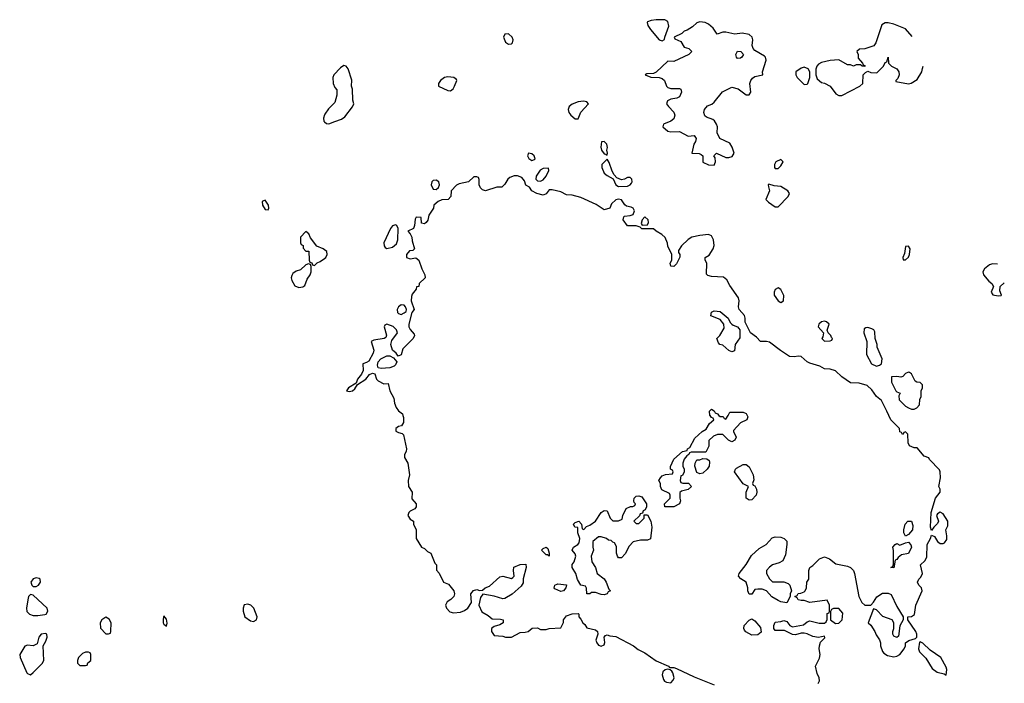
# Model space of a CAD drawing. Header units: inches. Extents: x 2221774 to 2440637, y 201306 to 357559.
# Tile 205 of 245: x 2417896 to 2424692, y 278152 to 282730. Entities that reach past the tile are written whole.
import ezdxf

# ---------------------------------------------------------------- set-up
doc = ezdxf.new("R2010")
doc.units = ezdxf.units.IN
doc.header["$MEASUREMENT"] = 0
for name, color, linetype in [('C4217', 7, 'Continuous'), ('C4218', 7, 'Continuous'), ('C4227', 7, 'Continuous'), ('C4228', 7, 'Continuous')]:
    doc.layers.add(name, color=color, linetype=linetype)

msp = doc.modelspace()

# ---------------------------------------------------------------- linework, layer by layer
at = {"layer": 'C4217', "color": 5, "elevation": 60}
for points in [[(2418010, 278878.4), (2417990, 278873.3), (2417972.7, 278850), (2417979.3, 278830), (2417990, 278819.3), (2418010, 278819.3), (2418026, 278830), (2418039.5, 278850), (2418037.2, 278870), (2418030, 278875.1)], [(2417970, 278765.1), (2417957.6, 278750), (2417951.5, 278728.5), (2417943.2, 278670), (2417946.2, 278646.2), (2417963.8, 278630), (2417990, 278620.6), (2418020.6, 278619.4), (2418070, 278626), (2418079, 278630), (2418089.3, 278650), (2418086, 278670), (2417990, 278760.9)], [(2419470, 278697.4), (2419446.3, 278693.7), (2419438, 278670), (2419438.3, 278650), (2419450, 278611), (2419490, 278582), (2419510, 278578.8), (2419529.4, 278590.6), (2419535.6, 278610), (2419511.4, 278671.4), (2419491.1, 278691.1)], [(2418490, 278608), (2418462, 278590), (2418452, 278570), (2418452.7, 278532.7), (2418490, 278494), (2418510, 278494), (2418522, 278498), (2418526, 278510), (2418528, 278570), (2418514.6, 278594.6)], [(2418890, 278617.2), (2418885.1, 278594.9), (2418887, 278570), (2418890, 278561), (2418910, 278546.8), (2418914.3, 278565.7), (2418910, 278594)], [(2418075.1, 278495.1), (2418044.4, 278490), (2418028.9, 278470), (2418016.7, 278423.3), (2417990, 278411.5), (2417950, 278414.5), (2417932.4, 278407.6), (2417896, 278350), (2417898.8, 278330), (2417945.1, 278225.1), (2417950, 278218.8), (2417970, 278210.8), (2417990, 278226), (2418052, 278288), (2418062.7, 278310), (2418057.2, 278410), (2418077.5, 278442.5), (2418086, 278470), (2418082.7, 278490)], [(2418370, 278366), (2418350, 278366), (2418330, 278358), (2418302, 278330), (2418294, 278310), (2418294, 278290), (2418310, 278274), (2418350, 278274), (2418362, 278278), (2418367.3, 278292.7), (2418386, 278310), (2418386, 278350), (2418382, 278362)]]:
    msp.add_lwpolyline(points, close=True, dxfattribs=at)
at = {"layer": 'C4218', "color": 5, "elevation": 60}
for points in [[(2420000, 282072.4), (2419992, 282050), (2419994, 282030), (2420000, 282024.4)], [(2420000, 281141.9), (2419990, 281149.3), (2419947.3, 281167.3), (2419904, 281224), (2419892.5, 281252.5), (2419870, 281268), (2419834, 281230), (2419834, 281190), (2419838, 281178), (2419851.6, 281171.6), (2419852.7, 281152.7), (2419870, 281134), (2419892.7, 281132.7), (2419894, 281070), (2419898, 281058), (2419912.7, 281052.7), (2419918, 281038), (2419930, 281034), (2419948, 281052), (2419970, 281061), (2420000, 281083.1)]]:
    msp.add_lwpolyline(points, dxfattribs=at)
for points in [[(2419590, 281485.2), (2419578.8, 281481.2), (2419570, 281475.3), (2419570.7, 281450), (2419590, 281420.7), (2419610, 281418.8), (2419616.2, 281430), (2419613, 281450)], [(2419890, 281046), (2419870, 281038), (2419834.8, 281005.2), (2419804.5, 280995.5), (2419782, 280978), (2419774.4, 280965.6), (2419770.8, 280950), (2419774.8, 280930), (2419794.8, 280894.8), (2419822, 280882), (2419850, 280886), (2419864.7, 280895.3), (2419880.9, 280939.1), (2419901.2, 280970), (2419908.7, 280990), (2419907.3, 281027.3), (2419902, 281042)]]:
    msp.add_lwpolyline(points, close=True, dxfattribs=at)
at = {"layer": 'C4227', "color": 5, "elevation": 60}
for points in [[(2420541, 280000), (2420545.4, 279985.4), (2420544.7, 279950), (2420531.2, 279928.9), (2420510, 279924), (2420491.3, 279910), (2420491.6, 279891.6), (2420510, 279881), (2420536, 279876), (2420545.4, 279865.4), (2420566, 279770), (2420562.8, 279750), (2420551, 279730), (2420551, 279710), (2420574.8, 279670), (2420586, 279590), (2420577.3, 279550), (2420579.1, 279510), (2420604, 279470), (2420603.5, 279423.5), (2420631.3, 279390), (2420631.3, 279370), (2420623.6, 279356.4), (2420590, 279339), (2420581, 279330), (2420576, 279310), (2420590, 279284.7), (2420614, 279270), (2420614, 279250), (2420632, 279210), (2420632, 279150), (2420670, 279092), (2420690, 279082), (2420710, 279062), (2420734, 279050), (2420761, 278981), (2420772, 278970), (2420772.7, 278932.7), (2420791.6, 278911.6), (2420822, 278850), (2420854.8, 278834.8), (2420891.3, 278790), (2420898, 278770), (2420892, 278750), (2420872, 278730), (2420846.4, 278713.6), (2420836, 278690), (2420841, 278670), (2420865.2, 278645.2), (2420890, 278637.3), (2420937.5, 278642.5), (2420966.8, 278653.2), (2420989.4, 278670.6), (2421014, 278710), (2421009, 278770), (2421028.8, 278791.1), (2421050, 278798), (2421070, 278792), (2421090, 278794), (2421108.4, 278811.6), (2421138, 278822), (2421210, 278886), (2421230.7, 278890.7), (2421290, 278876), (2421299.3, 278880.7), (2421308.8, 278891.1), (2421304, 278930), (2421306.6, 278953.4), (2421350, 278971.3), (2421390, 278974), (2421391.6, 278951.6), (2421371.6, 278871.6), (2421370, 278846), (2421356.9, 278823.1), (2421294, 278766), (2421243.6, 278736.4), (2421230, 278735.3), (2421170, 278754), (2421092.7, 278767.3), (2421075.3, 278744.7), (2421065.5, 278690), (2421085.5, 278645.5), (2421130, 278618.8), (2421156.3, 278596.3), (2421214.8, 278594.8), (2421234, 278590), (2421234, 278570), (2421210, 278555.3), (2421170, 278544), (2421151.3, 278530), (2421151.3, 278510), (2421170, 278482), (2421230, 278478), (2421250, 278471.3), (2421290, 278471.3), (2421350, 278502), (2421383.6, 278503.6), (2421406, 278510), (2421432.7, 278532.7), (2421470, 278534), (2421490, 278522), (2421530, 278522), (2421551.2, 278531.1), (2421630, 278534), (2421648.7, 278571.3), (2421649.3, 278590.7), (2421670, 278618), (2421710, 278631.3), (2421750, 278634), (2421754, 278630), (2421754, 278610), (2421770, 278594), (2421782, 278570), (2421796.9, 278556.9), (2421810, 278534), (2421870, 278521), (2421884.7, 278510), (2421886, 278490), (2421873.4, 278450), (2421879.3, 278430), (2421890, 278414), (2421910, 278408.4), (2421930, 278418), (2421934.5, 278434.5), (2421929, 278470), (2421939, 278481), (2421950, 278486), (2421970, 278478.8), (2422010, 278474.8), (2422131.3, 278410), (2422164.5, 278384.5), (2422210, 278361), (2422290, 278306), (2422374, 278270), (2422382, 278262), (2422410, 278261), (2422430, 278254.8), (2422550, 278196), (2422690, 278141)], [(2422917, 280000), (2422922, 279990), (2422914, 279970), (2422870, 279948), (2422823.6, 279896.4), (2422822, 279890), (2422842, 279850), (2422830.8, 279829.2), (2422810, 279818), (2422788.8, 279828.9), (2422750, 279868), (2422712.7, 279867.3), (2422683.6, 279856.4), (2422652.7, 279827.3), (2422651.6, 279788.4), (2422632.7, 279747.3), (2422530, 279746), (2422518, 279742), (2422514, 279730), (2422499.6, 279720.4), (2422482, 279698), (2422472, 279670), (2422472, 279650), (2422482, 279630), (2422482, 279610), (2422470, 279586), (2422458, 279582), (2422454, 279550), (2422458, 279538), (2422472.7, 279532.7), (2422512, 279532), (2422532, 279510), (2422510, 279488.7), (2422463.6, 279476.4), (2422452, 279468), (2422451.3, 279430), (2422456, 279410), (2422450.8, 279389.2), (2422410, 279368.7), (2422348, 279370), (2422346, 279390), (2422386, 279430), (2422386, 279450), (2422382, 279462), (2422327.3, 279487.3), (2422318, 279510), (2422318, 279530), (2422308, 279550), (2422318, 279570), (2422330, 279582), (2422352.7, 279592.7), (2422402, 279598), (2422406, 279610), (2422402, 279622), (2422388, 279628), (2422388.4, 279648.4), (2422410, 279698), (2422470, 279752), (2422502, 279758), (2422506, 279770), (2422522, 279778), (2422556.4, 279843.6), (2422606, 279890), (2422634.6, 279905.4), (2422656.4, 279943.6), (2422686, 279970), (2422682, 279982), (2422670, 279986), (2422660.7, 280000)], [(2422722, 280000), (2422730, 279992), (2422751.6, 279991.6), (2422758, 279978), (2422770, 279974), (2422785.2, 280000)], [(2423408, 278150), (2423415.3, 278170), (2423414, 278190), (2423399, 278219), (2423388.7, 278270), (2423415.5, 278324.5), (2423421.2, 278350), (2423414, 278390), (2423415.3, 278410), (2423424, 278436), (2423453.6, 278466.4), (2423450, 278478), (2423410, 278468), (2423370, 278474), (2423330, 278493.2), (2423310, 278497.2), (2423290, 278497.2), (2423250, 278485.2), (2423229.4, 278489.4), (2423175.3, 278515.3), (2423110, 278515.3), (2423101.2, 278530), (2423101.2, 278550), (2423110, 278574), (2423150, 278578), (2423170, 278584.7), (2423190, 278578), (2423210.7, 278550.7), (2423230, 278541), (2423304.8, 278555.2), (2423330, 278576), (2423350, 278582.8), (2423412.9, 278567.1), (2423450, 278566.8), (2423463.1, 278576.9), (2423468.8, 278591.1), (2423470, 278634), (2423482, 278638), (2423486, 278650), (2423486, 278690), (2423470, 278726), (2423350, 278709), (2423310, 278722), (2423290, 278722), (2423268.4, 278728.4), (2423262, 278742), (2423246, 278750), (2423262, 278758), (2423268.4, 278771.6), (2423287.3, 278772.7), (2423310, 278782), (2423318, 278790), (2423326, 278810), (2423328, 278850), (2423342, 278870), (2423342, 278930), (2423349.2, 278950.8), (2423370, 278964.7), (2423415.3, 279010), (2423450, 279024), (2423484.7, 279010), (2423530, 278976), (2423610, 278960.7), (2423631, 278950), (2423650, 278931), (2423658.8, 278910), (2423687.3, 278750), (2423708.4, 278708.4), (2423730, 278691), (2423770, 278692), (2423789.2, 278710.8), (2423812, 278748), (2423850, 278774), (2423890, 278774.8), (2423910, 278764.7), (2423950, 278682), (2423994, 278610), (2423994, 278590), (2423971.6, 278548.4), (2423962, 278478), (2423950, 278468.7), (2423930, 278478), (2423922, 278490), (2423922, 278510), (2423928.7, 278530), (2423928.7, 278570), (2423918, 278590), (2423852.9, 278612.9), (2423810, 278658), (2423790, 278666), (2423752, 278570), (2423770, 278552), (2423798, 278510), (2423806.4, 278486.4), (2423830.9, 278450.9), (2423838, 278430), (2423838, 278410), (2423850.9, 278370.9), (2423859.8, 278359.8), (2423884.5, 278344.5), (2423930, 278334), (2423950, 278338.8), (2423970, 278351), (2424001.2, 278390), (2424009, 278410), (2424008.7, 278431.3), (2424033.6, 278446.4), (2424079, 278461), (2424088.7, 278471.3), (2424089, 278490), (2424081.2, 278510), (2424026, 278590), (2424026, 278610), (2424050, 278612), (2424072.9, 278627.1), (2424080.9, 278690), (2424125.2, 278790), (2424121.2, 278810), (2424101.2, 278830), (2424092.7, 278850), (2424102.7, 278870), (2424116.2, 278883.8), (2424127.3, 278910), (2424112.3, 278970), (2424142.3, 278997.7), (2424157.7, 279022.3), (2424159.5, 279110), (2424182.7, 279150), (2424190, 279174), (2424210, 279164.7), (2424230, 279131), (2424250, 279116), (2424270, 279116), (2424279.3, 279120.7), (2424295.3, 279144.7), (2424295.3, 279170), (2424287.3, 279210), (2424301.5, 279238.5), (2424300.9, 279270), (2424270, 279321.2), (2424250, 279332), (2424230, 279322), (2424224, 279310), (2424237.1, 279270), (2424230, 279254), (2424204.7, 279230), (2424190, 279206), (2424181.2, 279230), (2424186.6, 279330), (2424217.6, 279430), (2424249.6, 279470), (2424249.6, 279490), (2424240.5, 279510), (2424251.4, 279570), (2424249.7, 279609.7), (2424243.5, 279623.5), (2424176, 279696), (2424170, 279708), (2424138, 279718), (2424090, 279775.3), (2424070, 279775.3), (2424038, 279790), (2424028.4, 279811.6), (2424026, 279870), (2424010, 279886), (2423998, 279882), (2423994, 279870), (2423988.4, 279868.4), (2423982, 279882), (2423970, 279886), (2423968, 279910), (2423908.4, 279968.4), (2423894.9, 280000)]]:
    msp.add_lwpolyline(points, dxfattribs=at)
for points in [[(2422590, 279598), (2422570, 279606), (2422555.3, 279650), (2422558, 279670), (2422570, 279694), (2422590, 279694), (2422610, 279702), (2422639.6, 279699.6), (2422654, 279690), (2422658, 279678), (2422654.8, 279650), (2422641, 279630), (2422610, 279602)], [(2422930, 279415.3), (2422909.3, 279429.3), (2422909.3, 279470.7), (2422926, 279510), (2422890, 279528.7), (2422829.2, 279610), (2422835.3, 279630), (2422843.2, 279636.8), (2422890, 279661), (2422910, 279661), (2422930, 279644.7), (2422958.8, 279590), (2422963.6, 279556.4), (2422954, 279530), (2422958, 279518), (2422970, 279514), (2422982, 279490), (2422984.7, 279470), (2422978, 279450), (2422950, 279418)], [(2422150, 279254), (2422170, 279254), (2422206, 279290), (2422206, 279314), (2422230, 279314), (2422252, 279270), (2422258, 279230), (2422250, 279149.2), (2422230, 279139), (2422179.8, 279140.2), (2422131.2, 279128.9), (2422102, 279098), (2422075.3, 279044.7), (2422050, 279018), (2422030, 279018), (2422022, 279030), (2422015.3, 279050), (2422015.3, 279095.3), (2422002, 279122), (2421990, 279126), (2421978, 279138), (2421960.4, 279140.4), (2421946, 279150), (2421910, 279162), (2421890, 279162), (2421852, 279130), (2421851.3, 279090), (2421856, 279070), (2421841, 279030), (2421844, 278990), (2421870.8, 278950), (2421882, 278910), (2421930, 278872), (2421944.7, 278850), (2421962, 278802), (2421974, 278790), (2421958, 278782), (2421950, 278768), (2421930, 278762), (2421910, 278764), (2421870, 278778), (2421842, 278778), (2421830, 278768), (2421810, 278768), (2421808, 278808), (2421802, 278822), (2421770, 278828), (2421747, 278867), (2421735.3, 278910), (2421709.4, 278950), (2421709.3, 278970.7), (2421722, 278990), (2421735.3, 279030), (2421730, 279046), (2421708.7, 279070), (2421718, 279090), (2421748, 279110), (2421758, 279122), (2421762, 279150), (2421749, 279190), (2421747.3, 279227.3), (2421728, 279230), (2421718, 279250), (2421730, 279262), (2421754, 279270), (2421774, 279250), (2421778, 279218), (2421790, 279214), (2421807.3, 279232.7), (2421830, 279242), (2421869.1, 279270.9), (2421910, 279331.3), (2421930, 279344.7), (2421950, 279342), (2421971.2, 279291.1), (2421990, 279272), (2422030, 279272), (2422055.3, 279284.7), (2422059, 279310), (2422082, 279358), (2422112, 279372), (2422128, 279372), (2422142, 279378), (2422146, 279390), (2422138, 279398), (2422135.3, 279410), (2422138, 279430), (2422143.1, 279436.9), (2422150, 279442), (2422170, 279444.7), (2422190, 279438), (2422222, 279390), (2422222, 279370), (2422212, 279348), (2422198, 279342), (2422194, 279326), (2422178, 279322), (2422172.7, 279307.3), (2422134, 279270)], [(2424010, 279168), (2423998, 279190), (2423998, 279210), (2424008, 279250), (2424026, 279270), (2424050, 279271.3), (2424059.8, 279239.8), (2424058, 279210), (2424030, 279178)], [(2423190, 278708), (2423150, 278714), (2423130, 278724), (2423087.6, 278747.6), (2423050, 278788.7), (2423020.4, 278800.4), (2422990, 278802), (2422970, 278798), (2422950, 278766), (2422930, 278766), (2422922, 278790), (2422922, 278810), (2422909, 278849), (2422873.6, 278873.6), (2422858, 278890), (2422862, 278910), (2422910, 278971.3), (2422945.8, 279034.2), (2422999.3, 279080.7), (2423049.2, 279110), (2423090, 279156), (2423110, 279162.8), (2423150, 279161), (2423172, 279150), (2423190, 279132), (2423191, 279110), (2423181.4, 279038.6), (2423162.8, 278997.2), (2423136.8, 278983.2), (2423090.9, 278969.1), (2423070, 278954), (2423051.3, 278930), (2423051.3, 278910), (2423071.6, 278871.6), (2423092.7, 278852.7), (2423170.9, 278850.9), (2423199.8, 278839.8), (2423212, 278830), (2423222, 278790), (2423214, 278770), (2423214, 278750)], [(2423930, 278948), (2423908.7, 278950), (2423922, 278958), (2423927.3, 278972.7), (2423927.3, 279067.3), (2423922, 279090), (2423938, 279110), (2423950, 279116), (2423970, 279104.7), (2424010, 279122), (2424030, 279124.7), (2424046.8, 279106.8), (2424050.6, 279090.6), (2424030, 279048), (2423982.8, 279037.2), (2423959.6, 279020.4), (2423950, 279006), (2423938, 279002)], [(2421550, 279028), (2421538, 279038), (2421530, 279038), (2421498, 279070), (2421510, 279082), (2421530, 279091), (2421542, 279082), (2421551.3, 279050)], [(2421630, 278785.2), (2421590, 278804), (2421585.2, 278810), (2421588.7, 278830), (2421610, 278839.1), (2421670, 278831), (2421664.7, 278810), (2421650, 278788.7)], [(2423550, 278668), (2423512.7, 278667.3), (2423498, 278662), (2423492.7, 278647.3), (2423492, 278590), (2423525.5, 278565.5), (2423550, 278567.3), (2423573.2, 278590), (2423576.5, 278636.5)], [(2422950, 278483.7), (2422907, 278507), (2422898.6, 278518.6), (2422893.2, 278530), (2422897.2, 278550), (2422930, 278586.8), (2422950, 278596), (2422970, 278582.8), (2423010, 278538), (2423014.4, 278505.6), (2422990, 278485.2)], [(2424110, 278438), (2424105.4, 278434.6), (2424098.8, 278390), (2424106.8, 278370), (2424150, 278326), (2424193.2, 278253.2), (2424228.2, 278228.2), (2424276.3, 278216.3), (2424290, 278207.3), (2424293.9, 278246.1), (2424290, 278264), (2424253, 278330), (2424180.1, 278380.1), (2424130, 278429)], [(2422370, 278249), (2422350, 278244), (2422336, 278230), (2422330.8, 278210), (2422338.8, 278178.8), (2422346.8, 278166.8), (2422359.8, 278159.8), (2422390, 278156), (2422406.6, 278173.4), (2422412.7, 278190), (2422403.7, 278223.7), (2422396.5, 278236.5), (2422384.7, 278244.7)]]:
    msp.add_lwpolyline(points, close=True, dxfattribs=at)
at = {"layer": 'C4228', "color": 5, "elevation": 60}
for points in [[(2422590, 282714), (2422570, 282708), (2422539.8, 282680.2), (2422502.8, 282657.2), (2422482, 282650), (2422465.4, 282634.6), (2422414, 282610), (2422418, 282598), (2422458, 282578), (2422481, 282541), (2422514, 282530), (2422534, 282510), (2422514, 282490), (2422410, 282442), (2422370, 282444), (2422290, 282368.7), (2422270, 282359), (2422224.7, 282355.3), (2422214, 282350), (2422252.7, 282332.7), (2422309, 282331), (2422330, 282324), (2422346.8, 282310), (2422361, 282270), (2422370, 282261), (2422390, 282256), (2422450, 282256), (2422458, 282250), (2422464, 282230), (2422450, 282197.2), (2422432.3, 282187.7), (2422390, 282180.9), (2422366.8, 282170), (2422360.7, 282150), (2422374, 282130), (2422411.4, 282091.5), (2422418.8, 282070), (2422410, 282044.7), (2422390.2, 282029.8), (2422338.4, 282010), (2422334.4, 281990), (2422370, 281961.7), (2422390, 281956.9), (2422450, 281958.3), (2422510, 281926.7), (2422552, 281930), (2422566, 281910), (2422560.7, 281890), (2422548.6, 281871.4), (2422534, 281810), (2422585.8, 281805.8), (2422599.3, 281799.3), (2422611.3, 281790), (2422610, 281746), (2422650, 281727.3), (2422690, 281726), (2422699.3, 281750), (2422696.5, 281776.5), (2422686, 281790), (2422706, 281810), (2422770, 281778), (2422790, 281778), (2422814, 281786), (2422828, 281810), (2422814, 281850), (2422797.5, 281877.5), (2422729.2, 281910), (2422709.3, 281950), (2422712.7, 281990), (2422706, 282010), (2422691.6, 282031.6), (2422680.1, 282040.1), (2422637, 282057), (2422625.8, 282065.8), (2422617, 282090), (2422622, 282110), (2422644.2, 282135.8), (2422673.6, 282146.4), (2422690, 282160.7), (2422747.3, 282232.7), (2422810, 282264), (2422853.7, 282253.7), (2422910, 282211), (2422930, 282211.3), (2422941.2, 282230), (2422936.2, 282290), (2422942, 282310), (2422953.4, 282326.6), (2422970, 282337.3), (2423026, 282350), (2423022, 282370), (2423048.7, 282450), (2423044, 282470), (2423037, 282477), (2422970, 282517.2), (2422957.2, 282530), (2422952.5, 282552.5), (2422955.6, 282590), (2422951.4, 282610), (2422930, 282627.6), (2422883.4, 282636.6), (2422830.7, 282629.3), (2422770, 282644.5), (2422750, 282642.7), (2422710, 282629), (2422682, 282670), (2422650, 282698), (2422626, 282710)], [(2422290, 282729.5), (2422255.5, 282724.5), (2422230, 282714), (2422226.8, 282710), (2422230.8, 282690), (2422250, 282661), (2422310, 282591.3), (2422330, 282584.7), (2422347.3, 282592.7), (2422348, 282610), (2422375.5, 282684.5), (2422370, 282718), (2422349.3, 282729.3)], [(2421270, 282631.3), (2421244.9, 282630), (2421234.7, 282610), (2421250, 282574), (2421270, 282560.2), (2421290, 282563.5), (2421296.8, 282570), (2421302, 282590), (2421295.6, 282610)], [(2422850, 282461.6), (2422843.5, 282470), (2422838, 282490), (2422850, 282512.2), (2422874, 282510), (2422890.6, 282490), (2422879.5, 282470), (2422870, 282463.5)], [(2423310, 282402), (2423290, 282395.3), (2423252, 282370), (2423252, 282350), (2423262, 282330), (2423310, 282282), (2423330, 282284.7), (2423335.3, 282290), (2423348.4, 282331.6), (2423348.7, 282370), (2423338, 282390)], [(2420850, 282335.1), (2420829, 282331), (2420799.3, 282310), (2420785.5, 282290), (2420786, 282270), (2420850, 282242), (2420870, 282238.8), (2420887.2, 282252.8), (2420898, 282270), (2420912.3, 282310), (2420910, 282318), (2420891.8, 282331.8)], [(2421787.9, 282167.9), (2421750, 282162), (2421710, 282147.3), (2421688.6, 282130), (2421680.9, 282110), (2421686.9, 282090), (2421699.6, 282070), (2421730, 282046.4), (2421750, 282046), (2421769, 282091), (2421822, 282150), (2421810, 282162)], [(2421930, 281889), (2421912, 281888), (2421908, 281850), (2421911, 281830), (2421930, 281804.7), (2421942, 281802), (2421950, 281794), (2421953.2, 281810), (2421948.7, 281828.7), (2421952, 281848), (2421949, 281870)], [(2421407.3, 281810), (2421400.5, 281790), (2421410, 281771), (2421430, 281758.8), (2421450, 281764.7), (2421453.2, 281770), (2421446, 281790), (2421430, 281803.7)], [(2421950, 281768), (2421914, 281730), (2421913, 281710), (2421930, 281670.8), (2421950, 281654), (2421992, 281632), (2422010, 281591.3), (2422030, 281578.8), (2422090, 281581.6), (2422110, 281590.7), (2422118, 281602), (2422122.9, 281610), (2422121.2, 281630), (2422110, 281641.2), (2422090, 281640.9), (2422070, 281629.3), (2422050, 281625.2), (2422018, 281638), (2421999, 281659), (2421985.1, 281685.1), (2421965.6, 281745.6)], [(2423150, 281766), (2423114, 281750), (2423104.7, 281730), (2423104.7, 281710), (2423110, 281702), (2423130, 281702), (2423150, 281722), (2423166, 281750)], [(2421546, 281706), (2421510, 281704), (2421487.5, 281692.5), (2421461, 281650), (2421458, 281630), (2421470, 281618), (2421490, 281616), (2421510, 281626), (2421529.2, 281650), (2421548, 281690)], [(2420770, 281622.9), (2420750, 281619.6), (2420741.3, 281610), (2420735.3, 281590), (2420750, 281560.7), (2420770, 281558.8), (2420787.2, 281572.8), (2420794, 281590), (2420789.3, 281610)], [(2423066, 281594), (2423062, 281590), (2423063.6, 281576.4), (2423072, 281550), (2423046, 281490), (2423064.7, 281470), (2423110, 281438), (2423130, 281438), (2423199, 281510), (2423208.7, 281530), (2423198, 281550), (2423150, 281579), (2423103.1, 281583.1)], [(2422210, 281368.7), (2422191.3, 281350), (2422184.7, 281324.7), (2422192.7, 281312.7), (2422230, 281314), (2422235.3, 281330), (2422234, 281350)], [(2420490, 281314), (2420470, 281308.7), (2420456, 281290), (2420410.4, 281190), (2420410.5, 281170), (2420417.5, 281157.5), (2420430, 281150.5), (2420470, 281159.3), (2420495.9, 281184.1), (2420506, 281210), (2420508, 281290), (2420498, 281310)], [(2424030, 281168), (2424010, 281166), (2424002.8, 281117.2), (2423992, 281090), (2423994, 281074), (2424010, 281072), (2424030, 281092), (2424037.2, 281110), (2424042, 281150)], [(2423130, 280879), (2423110, 280868), (2423102.8, 280850), (2423102.8, 280830), (2423130, 280791.3), (2423150, 280778), (2423168.8, 280791.1), (2423170, 280826), (2423150, 280868.7)], [(2420530, 280763.7), (2420510, 280749), (2420501.6, 280730), (2420504, 280710), (2420510, 280702.8), (2420530, 280696.3), (2420550, 280706.8), (2420564, 280716), (2420566, 280730), (2420559.3, 280750), (2420550, 280759.3)], [(2422810, 280438), (2422790, 280448), (2422750, 280484), (2422728, 280490), (2422720.2, 280500.2), (2422708.7, 280530), (2422728, 280550), (2422757.2, 280602.8), (2422755.3, 280630), (2422730, 280662), (2422667.3, 280687.3), (2422670, 280712), (2422690, 280722), (2422730, 280716), (2422784.7, 280670), (2422799.8, 280639.8), (2422810.8, 280630), (2422821.3, 280621.3), (2422850.4, 280610.4), (2422860.5, 280600.5), (2422865.5, 280590), (2422865.8, 280534.2), (2422834, 280490), (2422830, 280446)], [(2423450, 280649.2), (2423430, 280646), (2423410.8, 280630), (2423407.3, 280610), (2423444.7, 280570), (2423438.8, 280541.2), (2423432, 280530), (2423450, 280512), (2423490, 280514), (2423502, 280518), (2423506, 280530), (2423498, 280538), (2423495.3, 280550), (2423475.3, 280570), (2423468, 280588), (2423482, 280630), (2423465.2, 280645.2)], [(2423750, 280605.4), (2423736.1, 280603.9), (2423723.9, 280596.1), (2423721.1, 280570), (2423743.8, 280510), (2423740.7, 280420.7), (2423775.3, 280355.3), (2423810, 280338.8), (2423830, 280346), (2423845.2, 280354.8), (2423849.6, 280390), (2423815.1, 280470), (2423813.6, 280490), (2423799.7, 280530), (2423797.3, 280577.4), (2423790.9, 280590.9), (2423778.2, 280598.2)], [(2420390, 280324), (2420370, 280328), (2420366, 280346), (2420369.4, 280370.6), (2420389.4, 280390.6), (2420430, 280411), (2420450.8, 280410.8), (2420476, 280396), (2420498, 280370), (2420490.8, 280349.2), (2420481, 280339), (2420450, 280329)], [(2424030, 280298), (2424010, 280288), (2423991.2, 280268.9), (2423976.9, 280263.1), (2423950, 280268), (2423914, 280266), (2423912, 280230), (2423942, 280170), (2423950, 280162), (2423974, 280154), (2423964.7, 280135.3), (2423966.4, 280106.4), (2424010, 280064.7), (2424030, 280051.3), (2424050, 280042), (2424070, 280042), (2424088.4, 280051.6), (2424107.3, 280072.7), (2424108, 280110), (2424118, 280130), (2424118, 280170), (2424126, 280190), (2424126, 280210), (2424110, 280226), (2424088.4, 280228.4), (2424076.4, 280236.4), (2424050, 280286), (2424036.4, 280296.4)]]:
    msp.add_lwpolyline(points, close=True, dxfattribs=at)
for points in [[(2423891.2, 282708.9), (2423870, 282708.7), (2423846, 282694), (2423804.7, 282570), (2423792, 282550), (2423730, 282528), (2423692.7, 282527.3), (2423674, 282510), (2423682, 282490), (2423683.6, 282463.6), (2423714, 282430), (2423718, 282418), (2423730, 282414), (2423730, 282406), (2423710, 282408), (2423698, 282418), (2423670, 282418), (2423650, 282408.7), (2423630, 282418), (2423610, 282418), (2423550, 282452.7), (2423490.8, 282449.2), (2423430, 282435.3), (2423410, 282422), (2423398, 282410), (2423390.9, 282389.1), (2423391, 282350), (2423400.7, 282320.7), (2423430, 282296), (2423450, 282291), (2423490.6, 282270.6), (2423530, 282218), (2423550, 282206.8), (2423570, 282207.7), (2423695.3, 282270), (2423715.3, 282290), (2423718, 282350), (2423734.6, 282365.4), (2423750, 282374), (2423770, 282364.7), (2423810, 282362), (2423814.6, 282365.4), (2423858, 282410), (2423870, 282434), (2423882, 282438), (2423890, 282471), (2423892, 282430), (2423912, 282410), (2423950.6, 282390.6), (2423962.8, 282370), (2423966, 282350), (2423956, 282324), (2423942, 282310), (2423943.6, 282303.6), (2424030, 282286), (2424048.7, 282291.3), (2424090, 282316), (2424122.7, 282370), (2424126.8, 282393.2), (2424132.8, 282408.2)], [(2424055.7, 282614.1), (2424010, 282666), (2423930, 282699.3), (2423891.2, 282708.9)], [(2420000, 282024.4), (2420012.7, 282012.7), (2420030, 282012), (2420070, 282027.7), (2420116.6, 282043.4), (2420140.2, 282059.8), (2420192.5, 282127.5), (2420202, 282150), (2420194.6, 282174.6), (2420194, 282250), (2420186, 282270), (2420187.3, 282312.7), (2420164, 282390), (2420150, 282408.7), (2420132.7, 282412.7), (2420110, 282397.2), (2420064.9, 282350), (2420056.3, 282330), (2420058.8, 282290), (2420070, 282262), (2420084.7, 282244.7), (2420086, 282210), (2420070, 282158), (2420026.4, 282113.6), (2420002, 282078), (2420000, 282072.4)], [(2423894.9, 280000), (2423882, 280030), (2423843.2, 280103.2), (2423809.6, 280129.6), (2423777.2, 280177.2), (2423745.6, 280205.6), (2423690, 280221.2), (2423630, 280225.2), (2423570, 280266.6), (2423527, 280307), (2423490, 280319.5), (2423450, 280321.2), (2423418.6, 280338.6), (2423350, 280359.3), (2423330, 280369.3), (2423290, 280405.2), (2423270, 280409.2), (2423244.7, 280404.7), (2423210, 280406), (2423146.6, 280446.6), (2423070, 280504), (2423050, 280509.3), (2423010, 280509.4), (2422980.7, 280540.7), (2422939, 280570), (2422903.7, 280643.7), (2422903.7, 280670), (2422898, 280690), (2422862.7, 280730), (2422858, 280750), (2422862.7, 280790), (2422857.2, 280810), (2422796.5, 280896.5), (2422775.5, 280935.5), (2422753.2, 280953.2), (2422670, 280957.2), (2422645.6, 280965.6), (2422635.3, 280975.3), (2422638, 281050), (2422626, 281070), (2422626, 281090), (2422654.6, 281105.4), (2422682, 281150), (2422688.8, 281171.1), (2422684, 281210), (2422670, 281238), (2422650, 281248), (2422590, 281242), (2422534, 281230), (2422510, 281214), (2422464.7, 281170), (2422443.6, 281136.4), (2422443.6, 281123.6), (2422452, 281110), (2422451.6, 281091.6), (2422430, 281046), (2422410, 281028), (2422390, 281028.7), (2422386, 281050), (2422398, 281070), (2422398, 281110), (2422368.4, 281168.4), (2422367.3, 281187.3), (2422350, 281226), (2422328.4, 281248.4), (2422288, 281270), (2422270, 281288), (2422190, 281286), (2422178, 281298), (2422150, 281308), (2422090, 281308), (2422061.2, 281350), (2422065.2, 281370), (2422070, 281374.8), (2422110, 281378), (2422130, 281386), (2422139.3, 281410), (2422129.2, 281430), (2422117.4, 281437.4), (2422084.4, 281444.4), (2422073.3, 281453.3), (2422050, 281486.6), (2422030, 281492), (2422010, 281486), (2421981.4, 281458.6), (2421970, 281429.3), (2421930, 281419), (2421874, 281454), (2421770, 281502.7), (2421710, 281519), (2421670, 281522), (2421630, 281542), (2421570, 281555.3), (2421550, 281555.3), (2421530, 281528.7), (2421510, 281519), (2421466, 281530), (2421430, 281548), (2421415.3, 281575.3), (2421390, 281588.7), (2421379, 281619), (2421362, 281642), (2421332.5, 281652.5), (2421307.7, 281652.3), (2421279.1, 281640.9), (2421264.7, 281630), (2421245.4, 281594.6), (2421224.7, 281575.3), (2421190, 281573.2), (2421110, 281548.7), (2421090, 281555.3), (2421075.3, 281570), (2421068, 281590), (2421067.3, 281627.3), (2421062, 281642), (2421050, 281646), (2421030, 281646), (2420994, 281610), (2420930, 281598), (2420910, 281588), (2420874, 281550), (2420872, 281510), (2420854, 281490), (2420810, 281486), (2420783.6, 281476.4), (2420754, 281450), (2420752, 281430), (2420718.8, 281381.2), (2420713.2, 281346.8), (2420702, 281330), (2420690, 281322), (2420670, 281326), (2420666, 281366), (2420632.7, 281367.3), (2420625.4, 281354.6), (2420622, 281310), (2420614, 281290), (2420574, 281270), (2420592, 281252), (2420602, 281230), (2420604.7, 281204.7), (2420622, 281150), (2420610, 281138), (2420585.4, 281134.6), (2420564.7, 281110), (2420566, 281090), (2420590, 281081), (2420630, 281086), (2420651, 281070), (2420671.3, 281010), (2420692, 280970), (2420694, 280950), (2420654, 280910), (2420651.2, 280888.9), (2420634, 280886), (2420632, 280870), (2420604.5, 280835.5), (2420599.1, 280820.9), (2420597.6, 280790), (2420618, 280730), (2420602, 280710), (2420581, 280630), (2420581, 280610), (2420590, 280592), (2420619.6, 280559.6), (2420622, 280550), (2420612, 280530), (2420541.1, 280458.9), (2420530, 280418), (2420508.4, 280408.4), (2420495.3, 280430), (2420469.3, 280449.3), (2420457.2, 280490), (2420463.7, 280516.3), (2420502.7, 280570), (2420497.2, 280590), (2420473.3, 280613.3), (2420430, 280629.3), (2420417.3, 280622.7), (2420410.7, 280610), (2420427.7, 280552.3), (2420422, 280538), (2420410.5, 280529.5), (2420340.3, 280519.7), (2420321, 280510), (2420340.4, 280450), (2420334.8, 280430), (2420304.9, 280375.1), (2420290, 280364), (2420264.7, 280355.3), (2420266, 280310), (2420254.7, 280285.3), (2420228.6, 280250), (2420218.5, 280221.5), (2420164.9, 280190), (2420151.3, 280170), (2420170, 280164.4), (2420193.2, 280170), (2420210, 280184), (2420227.3, 280212.7), (2420286, 280250), (2420310, 280281), (2420330, 280291), (2420346.4, 280286.4), (2420359.1, 280250), (2420370, 280237.3), (2420410, 280218.8), (2420439.6, 280219.6), (2420451.3, 280170), (2420478, 280118), (2420484, 280084), (2420495.3, 280055.3), (2420510.9, 280030.9), (2420538, 280010), (2420541, 280000)], [(2420000, 281083.1), (2420009.3, 281090), (2420018, 281110), (2420016, 281130), (2420000, 281141.9)], [(2424610, 281046), (2424590, 281038), (2424554, 281010), (2424543.8, 280990), (2424548.4, 280970), (2424584.9, 280924.9), (2424606, 280910), (2424618, 280890), (2424602, 280850), (2424611.6, 280831.6), (2424650, 280824), (2424670, 280826.8), (2424673.2, 280830), (2424660.2, 280860.2), (2424662, 280890), (2424691.7, 280915)], [(2424643.8, 281043), (2424610, 281046)], [(2422660.7, 280000), (2422660.4, 280000.4), (2422658, 280030), (2422663.1, 280036.9), (2422670, 280042), (2422690, 280031), (2422696.9, 280016.9), (2422712, 280010), (2422722, 280000)], [(2422785.2, 280000), (2422798, 280022), (2422890, 280022), (2422910, 280014), (2422917, 280000)]]:
    msp.add_lwpolyline(points, dxfattribs=at)

doc.saveas('drawing.dxf')
